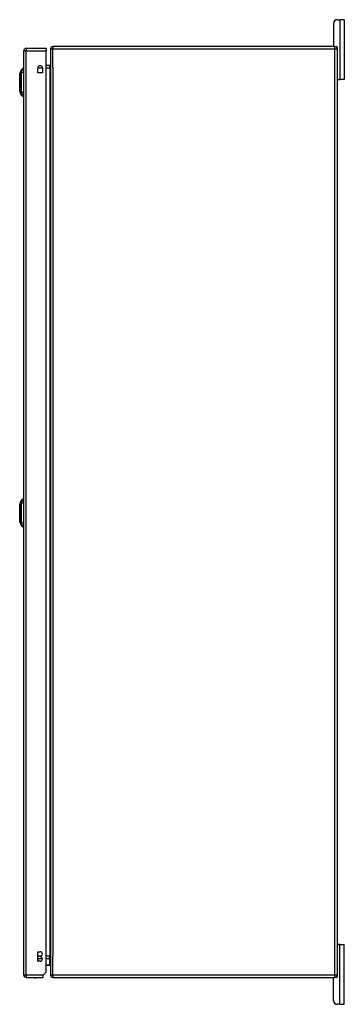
# Model space of a CAD drawing. Header units: inches. Extents: x 27 to 687, y 75 to 320.
# Tile 23 of 33: x 384 to 397, y 172 to 213. Entities that reach past the tile are written whole.
import ezdxf

# ---------------------------------------------------------------- set-up
doc = ezdxf.new("R2010")
doc.units = ezdxf.units.IN
doc.header["$MEASUREMENT"] = 0
doc.layers.add('Visible Edges(ANSI)', color=7, linetype='Continuous', lineweight=25)
doc.layers.add('Visible Tangent Edges(ANSI)', color=7, linetype='Continuous', lineweight=25)

msp = doc.modelspace()

# ---------------------------------------------------------------- linework, layer by layer
at = {"layer": 'Visible Edges(ANSI)'}
for p, q in [((396.808, 213.356), (396.915, 213.356)), ((397.102, 213.356), (396.915, 213.356)), ((397.102, 213.356), (397.102, 210.856)), ((396.652, 213.2), (396.652, 212.262)), ((383.69, 173.332), (383.69, 212.052)), ((384.624, 212.151), (383.789, 212.151)), ((384.624, 212.151), (384.624, 212.052)), ((384.624, 173.449), (384.624, 212.052)), ((384.81, 212.132), (384.81, 173.33)), ((396.711, 212.231), (384.909, 212.231)), ((396.711, 212.231), (396.779, 212.231)), ((396.81, 212.2), (396.81, 212.132)), ((396.81, 212.132), (396.81, 173.33)), ((383.52, 211.084), (383.582, 211.243)), ((383.674, 211.317), (383.674, 211.249)), ((383.674, 211.139), (383.674, 211.249)), ((384.273, 211.123), (384.273, 211.327)), ((384.476, 211.327), (384.476, 211.123)), ((384.779, 211.433), (384.624, 211.433)), ((383.674, 211.139), (383.674, 210.315)), ((384.476, 211.123), (384.273, 211.123)), ((396.841, 210.856), (396.81, 210.856)), ((396.841, 210.856), (396.915, 210.856)), ((397.102, 210.856), (396.915, 210.856)), ((383.582, 210.21), (383.52, 210.37)), ((383.674, 210.204), (383.674, 210.315)), ((383.674, 210.204), (383.674, 210.136)), ((383.52, 193.049), (383.582, 193.208)), ((383.674, 193.282), (383.674, 193.214)), ((383.674, 193.104), (383.674, 193.214)), ((383.674, 193.104), (383.674, 192.28)), ((383.69, 193.08), (383.674, 193.08)), ((383.69, 192.88), (383.674, 192.88)), ((383.582, 192.175), (383.52, 192.335)), ((383.69, 192.504), (383.674, 192.504)), ((383.69, 192.304), (383.674, 192.304)), ((383.674, 192.169), (383.674, 192.28)), ((383.674, 192.169), (383.674, 192.101)), ((396.81, 174.606), (396.841, 174.606)), ((396.915, 174.606), (396.841, 174.606)), ((396.915, 174.606), (397.102, 174.606)), ((397.102, 172.106), (397.102, 174.606)), ((384.279, 173.908), (384.279, 174.308)), ((384.279, 174.308), (384.374, 174.308)), ((384.374, 174.118), (384.374, 174.098)), ((384.279, 174.029), (384.465, 174.029)), ((384.374, 173.908), (384.279, 173.908)), ((384.624, 174.029), (384.779, 174.029)), ((384.76, 173.734), (384.624, 173.734)), ((384.734, 174.024), (384.774, 173.984)), ((384.78, 173.754), (384.78, 173.97)), ((384.507, 173.332), (384.49, 173.315)), ((384.49, 173.315), (384.49, 173.233)), ((384.624, 173.449), (384.507, 173.332)), ((396.81, 173.33), (396.81, 173.262)), ((383.789, 173.233), (384.49, 173.233)), ((384.909, 173.231), (396.711, 173.231)), ((396.652, 172.262), (396.652, 173.2)), ((396.779, 173.231), (396.711, 173.231)), ((396.915, 172.106), (396.808, 172.106)), ((396.915, 172.106), (397.102, 172.106))]:
    msp.add_line(p, q, dxfattribs=at)
at = {"layer": 'Visible Edges(ANSI)', "flags": 128}
for points in [[(383.52, 211.082), (383.52, 211.081), (383.52, 211.08), (383.52, 211.078), (383.519, 211.075), (383.519, 211.071), (383.519, 211.067), (383.519, 211.061), (383.519, 211.055), (383.519, 211.048), (383.519, 211.04), (383.519, 211.031), (383.519, 211.022), (383.519, 211.012), (383.519, 211.001), (383.519, 210.99), (383.519, 210.978), (383.519, 210.965), (383.519, 210.952), (383.519, 210.938), (383.519, 210.924), (383.519, 210.909), (383.519, 210.894), (383.519, 210.879), (383.519, 210.863), (383.519, 210.846), (383.519, 210.83), (383.519, 210.813), (383.519, 210.796), (383.52, 210.779), (383.52, 210.761), (383.52, 210.744), (383.52, 210.726), (383.52, 210.709), (383.52, 210.692), (383.52, 210.674), (383.519, 210.657), (383.519, 210.64), (383.519, 210.623), (383.519, 210.607), (383.519, 210.59), (383.519, 210.574), (383.519, 210.559), (383.519, 210.544), (383.519, 210.529), (383.519, 210.515), (383.519, 210.501), (383.519, 210.488), (383.519, 210.475), (383.519, 210.463), (383.519, 210.452), (383.519, 210.441), (383.519, 210.431), (383.519, 210.422), (383.519, 210.414), (383.519, 210.406), (383.519, 210.399), (383.519, 210.392), (383.519, 210.387), (383.519, 210.382), (383.519, 210.378), (383.52, 210.376), (383.52, 210.373), (383.52, 210.372), (383.52, 210.372)], [(383.52, 193.047), (383.52, 193.046), (383.52, 193.045), (383.52, 193.043), (383.519, 193.04), (383.519, 193.036), (383.519, 193.032), (383.519, 193.026), (383.519, 193.02), (383.519, 193.013), (383.519, 193.005), (383.519, 192.996), (383.519, 192.987), (383.519, 192.977), (383.519, 192.966), (383.519, 192.955), (383.519, 192.943), (383.519, 192.93), (383.519, 192.917), (383.519, 192.904), (383.519, 192.889), (383.519, 192.875), (383.519, 192.859), (383.519, 192.844), (383.519, 192.828), (383.519, 192.812), (383.519, 192.795), (383.519, 192.778), (383.519, 192.761), (383.52, 192.744), (383.52, 192.727), (383.52, 192.709), (383.52, 192.692), (383.52, 192.675), (383.52, 192.657), (383.52, 192.64), (383.519, 192.623), (383.519, 192.606), (383.519, 192.589), (383.519, 192.572), (383.519, 192.556), (383.519, 192.54), (383.519, 192.524), (383.519, 192.509), (383.519, 192.494), (383.519, 192.48), (383.519, 192.466), (383.519, 192.453), (383.519, 192.44), (383.519, 192.429), (383.519, 192.417), (383.519, 192.407), (383.519, 192.397), (383.519, 192.387), (383.519, 192.379), (383.519, 192.371), (383.519, 192.364), (383.519, 192.357), (383.519, 192.352), (383.519, 192.347), (383.519, 192.343), (383.52, 192.341), (383.52, 192.338), (383.52, 192.337), (383.52, 192.337)]]:
    msp.add_lwpolyline(points, dxfattribs=at)
at = {"layer": 'Visible Edges(ANSI)'}
for centre, radius, start, end in [((396.808, 213.2), 0.156, 90, 180), ((383.789, 212.052), 0.099, 90, 180), ((384.909, 212.132), 0.099, 90, 180), ((396.683, 212.262), 0.031, 180, 270), ((396.711, 212.132), 0.099, 0, 90), ((396.779, 212.2), 0.031, 0, 90), ((383.692, 211.201), 0.118, 98.6009, 158.7495), ((383.667, 211.258), 0.0394, 53.1301, 78.463), ((384.374, 211.327), 0.102, 0, 180), ((384.779, 211.464), 0.031, 270, 0), ((383.524, 211.082), 0.00492, 158.7495, 179.7912), ((396.841, 210.887), 0.031, 180, 270), ((383.524, 210.372), 0.00492, 180.2088, 201.2505), ((383.692, 210.253), 0.118, 201.2505, 261.3991), ((383.667, 210.195), 0.0394, 281.537, 306.8699), ((383.692, 193.166), 0.118, 98.6009, 158.7495), ((383.667, 193.223), 0.0394, 53.1301, 78.463), ((383.524, 193.047), 0.00492, 158.7495, 179.7912), ((383.524, 192.337), 0.00492, 180.2088, 201.2505), ((383.692, 192.218), 0.118, 201.2505, 261.3991), ((383.667, 192.16), 0.0394, 281.537, 306.8699), ((396.841, 174.575), 0.031, 90, 180), ((384.374, 174.213), 0.095, 270, 90), ((384.374, 174.003), 0.095, 270, 90), ((384.72, 174.01), 0.0197, 45, 90), ((384.76, 173.754), 0.0197, 270, 0), ((384.76, 173.97), 0.0197, 0, 45), ((384.779, 173.998), 0.031, 0, 90), ((383.789, 173.332), 0.099, 180, 270), ((384.909, 173.33), 0.099, 180, 270), ((396.711, 173.33), 0.099, 270, 0), ((396.779, 173.262), 0.031, 270, 0), ((384.167, 173.401), 0.188, 243.6372, 296.3628), ((396.683, 173.2), 0.031, 90, 180), ((396.808, 172.262), 0.156, 180, 270)]:
    msp.add_arc(centre, radius, start, end, dxfattribs=at)
at = {"layer": 'Visible Tangent Edges(ANSI)'}
for p, q in [((396.915, 213.356), (396.915, 210.856)), ((383.69, 212.052), (383.789, 212.052)), ((383.789, 212.151), (383.789, 212.052)), ((383.789, 212.052), (384.624, 212.052)), ((383.789, 173.332), (383.789, 212.052)), ((384.81, 212.132), (384.909, 212.132)), ((384.909, 212.231), (384.909, 212.132)), ((384.909, 212.132), (396.711, 212.132)), ((384.909, 211.357), (384.909, 212.132)), ((396.711, 212.132), (396.711, 212.231)), ((396.711, 212.132), (396.81, 212.132)), ((396.711, 173.33), (396.711, 212.132)), ((383.582, 211.243), (383.52, 211.084)), ((384.273, 211.334), (384.475, 211.334)), ((384.624, 211.334), (384.779, 211.334)), ((384.779, 211.334), (384.779, 211.433)), ((384.779, 211.334), (384.81, 211.334)), ((384.779, 211.334), (384.779, 174.128)), ((384.909, 211.357), (384.909, 174.105)), ((383.52, 192.692), (383.52, 192.692)), ((383.582, 192.692), (383.52, 192.692)), ((396.915, 172.106), (396.915, 174.606)), ((384.418, 174.128), (384.279, 174.128)), ((384.779, 174.128), (384.624, 174.128)), ((384.779, 174.128), (384.81, 174.128)), ((384.779, 174.029), (384.779, 174.128)), ((384.909, 173.33), (384.909, 174.105)), ((384.279, 174.01), (384.28, 174.01)), ((384.28, 174.01), (384.28, 174.029)), ((384.28, 174.01), (384.28, 173.908)), ((384.469, 174.01), (384.28, 174.01)), ((384.738, 174.01), (384.624, 174.01)), ((384.624, 173.754), (384.78, 173.754)), ((384.78, 173.97), (384.738, 174.01)), ((383.789, 173.332), (383.69, 173.332)), ((383.789, 173.332), (383.789, 173.233)), ((384.507, 173.332), (383.789, 173.332)), ((384.909, 173.33), (384.81, 173.33)), ((384.909, 173.33), (384.909, 173.231)), ((396.711, 173.33), (384.909, 173.33)), ((396.711, 173.231), (396.711, 173.33)), ((396.81, 173.33), (396.711, 173.33))]:
    msp.add_line(p, q, dxfattribs=at)
at = {"layer": 'Visible Tangent Edges(ANSI)', "flags": 128}
for points in [[(383.582, 211.243), (383.582, 211.243), (383.582, 211.243), (383.582, 211.242), (383.582, 211.241), (383.582, 211.24), (383.582, 211.238), (383.582, 211.237), (383.582, 211.235), (383.582, 211.232), (383.582, 211.23), (383.581, 211.227), (383.581, 211.224), (383.581, 211.221), (383.581, 211.217), (383.581, 211.213), (383.581, 211.209), (383.581, 211.205), (383.581, 211.201), (383.581, 211.196), (383.581, 211.191), (383.581, 211.186), (383.581, 211.181), (383.581, 211.175), (383.58, 211.167)], [(383.519, 210.954), (383.519, 210.956), (383.519, 210.959), (383.519, 210.961), (383.519, 210.963), (383.519, 210.965), (383.519, 210.967), (383.519, 210.969), (383.519, 210.971), (383.519, 210.973), (383.519, 210.975), (383.519, 210.977), (383.519, 210.979), (383.519, 210.981), (383.519, 210.983), (383.519, 210.985), (383.519, 210.987), (383.519, 210.989), (383.519, 210.99), (383.519, 210.992), (383.519, 210.994), (383.519, 210.996), (383.519, 210.998), (383.519, 211), (383.519, 211.001)], [(383.519, 211.001), (383.52, 211.008), (383.52, 211.014), (383.52, 211.02), (383.52, 211.026), (383.52, 211.031), (383.52, 211.037), (383.52, 211.042), (383.52, 211.046), (383.52, 211.051), (383.52, 211.055), (383.52, 211.059), (383.52, 211.062), (383.52, 211.066), (383.52, 211.069), (383.52, 211.072), (383.52, 211.074), (383.52, 211.076), (383.52, 211.078), (383.52, 211.08), (383.52, 211.081), (383.52, 211.082), (383.52, 211.083), (383.52, 211.084), (383.52, 211.084)], [(383.519, 210.499), (383.52, 210.515), (383.52, 210.532), (383.52, 210.55), (383.52, 210.568), (383.52, 210.587), (383.52, 210.606), (383.52, 210.625), (383.52, 210.645), (383.52, 210.665), (383.52, 210.686), (383.52, 210.706), (383.52, 210.727), (383.52, 210.747), (383.52, 210.768), (383.52, 210.788), (383.52, 210.809), (383.52, 210.828), (383.52, 210.848), (383.52, 210.867), (383.52, 210.886), (383.52, 210.904), (383.52, 210.921), (383.52, 210.938), (383.519, 210.954)], [(383.58, 211.167), (383.58, 211.165), (383.58, 211.164), (383.581, 211.162), (383.581, 211.161), (383.581, 211.159), (383.581, 211.157), (383.581, 211.156), (383.581, 211.154), (383.581, 211.152), (383.581, 211.15), (383.581, 211.148), (383.581, 211.146), (383.581, 211.143), (383.581, 211.141), (383.581, 211.139), (383.581, 211.136), (383.581, 211.134), (383.581, 211.131), (383.581, 211.129), (383.581, 211.126), (383.581, 211.124), (383.58, 211.121), (383.58, 211.118), (383.58, 211.115)], [(383.58, 211.115), (383.581, 211.082), (383.581, 211.051), (383.581, 211.019), (383.581, 210.988), (383.581, 210.956), (383.581, 210.923), (383.582, 210.891), (383.582, 210.858), (383.582, 210.826), (383.582, 210.793), (383.582, 210.76), (383.582, 210.727), (383.582, 210.694), (383.582, 210.661), (383.582, 210.628), (383.582, 210.595), (383.582, 210.562), (383.581, 210.53), (383.581, 210.498), (383.581, 210.466), (383.581, 210.434), (383.581, 210.403), (383.581, 210.372), (383.58, 210.338)], [(383.519, 210.452), (383.519, 210.454), (383.519, 210.456), (383.519, 210.458), (383.519, 210.459), (383.519, 210.461), (383.519, 210.463), (383.519, 210.465), (383.519, 210.467), (383.519, 210.469), (383.519, 210.471), (383.519, 210.473), (383.519, 210.475), (383.519, 210.477), (383.519, 210.479), (383.519, 210.481), (383.519, 210.483), (383.519, 210.485), (383.519, 210.487), (383.519, 210.489), (383.519, 210.491), (383.519, 210.493), (383.519, 210.495), (383.519, 210.497), (383.519, 210.499)], [(383.52, 210.37), (383.52, 210.37), (383.52, 210.371), (383.52, 210.371), (383.52, 210.372), (383.52, 210.374), (383.52, 210.375), (383.52, 210.377), (383.52, 210.379), (383.52, 210.382), (383.52, 210.385), (383.52, 210.388), (383.52, 210.391), (383.52, 210.395), (383.52, 210.399), (383.52, 210.403), (383.52, 210.407), (383.52, 210.412), (383.52, 210.417), (383.52, 210.422), (383.52, 210.428), (383.52, 210.434), (383.52, 210.44), (383.52, 210.446), (383.519, 210.452)], [(383.58, 210.338), (383.58, 210.335), (383.58, 210.333), (383.581, 210.33), (383.581, 210.327), (383.581, 210.325), (383.581, 210.322), (383.581, 210.32), (383.581, 210.317), (383.581, 210.315), (383.581, 210.313), (383.581, 210.31), (383.581, 210.308), (383.581, 210.306), (383.581, 210.304), (383.581, 210.302), (383.581, 210.3), (383.581, 210.298), (383.581, 210.296), (383.581, 210.294), (383.581, 210.293), (383.581, 210.291), (383.58, 210.29), (383.58, 210.288), (383.58, 210.287)], [(383.58, 210.287), (383.581, 210.279), (383.581, 210.273), (383.581, 210.268), (383.581, 210.263), (383.581, 210.258), (383.581, 210.253), (383.581, 210.248), (383.581, 210.244), (383.581, 210.24), (383.581, 210.236), (383.581, 210.233), (383.581, 210.23), (383.581, 210.227), (383.582, 210.224), (383.582, 210.221), (383.582, 210.219), (383.582, 210.217), (383.582, 210.215), (383.582, 210.214), (383.582, 210.212), (383.582, 210.211), (383.582, 210.211), (383.582, 210.21), (383.582, 210.21)], [(383.582, 193.208), (383.582, 193.208), (383.582, 193.208), (383.582, 193.207), (383.582, 193.206), (383.582, 193.205), (383.582, 193.203), (383.582, 193.202), (383.582, 193.2), (383.582, 193.197), (383.582, 193.195), (383.581, 193.192), (383.581, 193.189), (383.581, 193.186), (383.581, 193.182), (383.581, 193.178), (383.581, 193.174), (383.581, 193.17), (383.581, 193.166), (383.581, 193.161), (383.581, 193.156), (383.581, 193.151), (383.581, 193.146), (383.581, 193.14), (383.58, 193.132)], [(383.58, 193.132), (383.58, 193.131), (383.58, 193.13), (383.58, 193.13), (383.58, 193.129), (383.581, 193.128), (383.581, 193.127), (383.581, 193.127), (383.581, 193.126), (383.581, 193.125), (383.581, 193.124), (383.581, 193.123), (383.581, 193.122), (383.581, 193.122), (383.581, 193.121), (383.581, 193.12), (383.581, 193.119), (383.581, 193.118), (383.581, 193.117), (383.581, 193.116), (383.581, 193.115), (383.581, 193.114), (383.581, 193.113), (383.581, 193.112), (383.581, 193.111)], [(383.581, 193.111), (383.581, 193.109), (383.581, 193.108), (383.581, 193.107), (383.581, 193.106), (383.581, 193.105), (383.581, 193.104), (383.581, 193.103), (383.581, 193.101), (383.581, 193.1), (383.581, 193.099), (383.581, 193.098), (383.581, 193.096), (383.581, 193.095), (383.581, 193.094), (383.581, 193.093), (383.581, 193.091), (383.581, 193.09), (383.581, 193.089), (383.581, 193.087), (383.58, 193.086), (383.58, 193.085), (383.58, 193.083), (383.58, 193.082), (383.58, 193.08)], [(383.58, 193.08), (383.581, 193.062), (383.581, 193.047), (383.581, 193.031), (383.581, 193.016), (383.581, 193), (383.581, 192.984), (383.581, 192.969), (383.581, 192.953), (383.581, 192.937), (383.581, 192.921), (383.581, 192.905), (383.581, 192.888), (383.581, 192.872), (383.582, 192.856), (383.582, 192.84), (383.582, 192.823), (383.582, 192.807), (383.582, 192.791), (383.582, 192.774), (383.582, 192.758), (383.582, 192.741), (383.582, 192.725), (383.582, 192.708), (383.582, 192.692)], [(383.519, 192.919), (383.519, 192.921), (383.519, 192.924), (383.519, 192.926), (383.519, 192.928), (383.519, 192.93), (383.519, 192.932), (383.519, 192.934), (383.519, 192.936), (383.519, 192.938), (383.519, 192.94), (383.519, 192.942), (383.519, 192.944), (383.519, 192.946), (383.519, 192.948), (383.519, 192.95), (383.519, 192.952), (383.519, 192.954), (383.519, 192.955), (383.519, 192.957), (383.519, 192.959), (383.519, 192.961), (383.519, 192.963), (383.519, 192.965), (383.519, 192.966)], [(383.519, 192.966), (383.52, 192.973), (383.52, 192.979), (383.52, 192.985), (383.52, 192.991), (383.52, 192.996), (383.52, 193.001), (383.52, 193.006), (383.52, 193.011), (383.52, 193.016), (383.52, 193.02), (383.52, 193.024), (383.52, 193.027), (383.52, 193.031), (383.52, 193.034), (383.52, 193.037), (383.52, 193.039), (383.52, 193.041), (383.52, 193.043), (383.52, 193.045), (383.52, 193.046), (383.52, 193.047), (383.52, 193.048), (383.52, 193.049), (383.52, 193.049)], [(383.52, 192.692), (383.52, 192.702), (383.52, 192.712), (383.52, 192.723), (383.52, 192.733), (383.52, 192.743), (383.52, 192.753), (383.52, 192.763), (383.52, 192.773), (383.52, 192.783), (383.52, 192.793), (383.52, 192.803), (383.52, 192.813), (383.52, 192.822), (383.52, 192.832), (383.52, 192.841), (383.52, 192.851), (383.52, 192.86), (383.52, 192.869), (383.52, 192.878), (383.52, 192.886), (383.52, 192.895), (383.52, 192.903), (383.52, 192.911), (383.519, 192.919)], [(383.519, 192.464), (383.52, 192.472), (383.52, 192.48), (383.52, 192.489), (383.52, 192.497), (383.52, 192.506), (383.52, 192.515), (383.52, 192.524), (383.52, 192.533), (383.52, 192.542), (383.52, 192.552), (383.52, 192.561), (383.52, 192.571), (383.52, 192.581), (383.52, 192.59), (383.52, 192.6), (383.52, 192.61), (383.52, 192.62), (383.52, 192.63), (383.52, 192.641), (383.52, 192.651), (383.52, 192.661), (383.52, 192.671), (383.52, 192.682), (383.52, 192.692)], [(383.582, 192.692), (383.582, 192.675), (383.582, 192.659), (383.582, 192.642), (383.582, 192.626), (383.582, 192.609), (383.582, 192.593), (383.582, 192.576), (383.582, 192.56), (383.582, 192.544), (383.582, 192.527), (383.581, 192.511), (383.581, 192.495), (383.581, 192.479), (383.581, 192.463), (383.581, 192.447), (383.581, 192.431), (383.581, 192.415), (383.581, 192.399), (383.581, 192.383), (383.581, 192.368), (383.581, 192.352), (383.581, 192.337), (383.581, 192.321), (383.58, 192.303)], [(383.519, 192.417), (383.519, 192.419), (383.519, 192.421), (383.519, 192.423), (383.519, 192.424), (383.519, 192.426), (383.519, 192.428), (383.519, 192.43), (383.519, 192.432), (383.519, 192.434), (383.519, 192.436), (383.519, 192.438), (383.519, 192.44), (383.519, 192.442), (383.519, 192.444), (383.519, 192.446), (383.519, 192.448), (383.519, 192.45), (383.519, 192.452), (383.519, 192.454), (383.519, 192.456), (383.519, 192.458), (383.519, 192.46), (383.519, 192.462), (383.519, 192.464)], [(383.52, 192.335), (383.52, 192.335), (383.52, 192.336), (383.52, 192.336), (383.52, 192.337), (383.52, 192.339), (383.52, 192.34), (383.52, 192.342), (383.52, 192.344), (383.52, 192.347), (383.52, 192.35), (383.52, 192.353), (383.52, 192.356), (383.52, 192.36), (383.52, 192.364), (383.52, 192.368), (383.52, 192.372), (383.52, 192.377), (383.52, 192.382), (383.52, 192.387), (383.52, 192.393), (383.52, 192.399), (383.52, 192.405), (383.52, 192.411), (383.519, 192.417)], [(383.58, 192.303), (383.58, 192.3), (383.58, 192.298), (383.581, 192.295), (383.581, 192.292), (383.581, 192.29), (383.581, 192.287), (383.581, 192.285), (383.581, 192.282), (383.581, 192.28), (383.581, 192.278), (383.581, 192.275), (383.581, 192.273), (383.581, 192.271), (383.581, 192.269), (383.581, 192.267), (383.581, 192.265), (383.581, 192.263), (383.581, 192.261), (383.581, 192.259), (383.581, 192.258), (383.581, 192.256), (383.58, 192.255), (383.58, 192.253), (383.58, 192.252)], [(383.58, 192.252), (383.581, 192.244), (383.581, 192.238), (383.581, 192.233), (383.581, 192.228), (383.581, 192.223), (383.581, 192.218), (383.581, 192.213), (383.581, 192.209), (383.581, 192.205), (383.581, 192.201), (383.581, 192.198), (383.581, 192.195), (383.581, 192.191), (383.582, 192.189), (383.582, 192.186), (383.582, 192.184), (383.582, 192.182), (383.582, 192.18), (383.582, 192.179), (383.582, 192.177), (383.582, 192.176), (383.582, 192.176), (383.582, 192.175), (383.582, 192.175)]]:
    msp.add_lwpolyline(points, dxfattribs=at)
at = {"layer": 'Visible Tangent Edges(ANSI)'}
msp.add_arc((383.524, 211.082), 0.00492, 158.7495, 179.7912, dxfattribs=at)
for centre, major_axis, ratio, start_param, end_param in [((383.694, 211.139), (-0.117, -0.016), 0.948273, 4.754759, 5.892029), ((383.694, 211.101), (-0.118, 0.005), 0.314585, 4.896593, 6.033863), ((383.694, 210.352), (-0.118, -0.005), 0.314585, 0.249322, 1.386592), ((383.694, 210.315), (-0.117, 0.016), 0.948273, 0.391156, 1.528426), ((383.694, 193.104), (-0.117, -0.016), 0.948273, 4.754759, 5.892029), ((383.694, 193.066), (-0.118, 0.005), 0.314585, 4.896593, 6.033863), ((383.694, 192.317), (-0.118, -0.005), 0.314585, 0.249322, 1.386592), ((383.694, 192.28), (-0.117, 0.016), 0.948273, 0.391156, 1.528426), ((384.72, 174.01), (0, 0.0197), 0.91745, 4.712389, 6.283185), ((384.72, 174.01), (0.0139, 0.0139), 0.852462, 5.41831, 6.283185)]:
    msp.add_ellipse(centre, major_axis=major_axis, ratio=ratio, start_param=start_param, end_param=end_param, dxfattribs=at)

doc.saveas('drawing.dxf')
